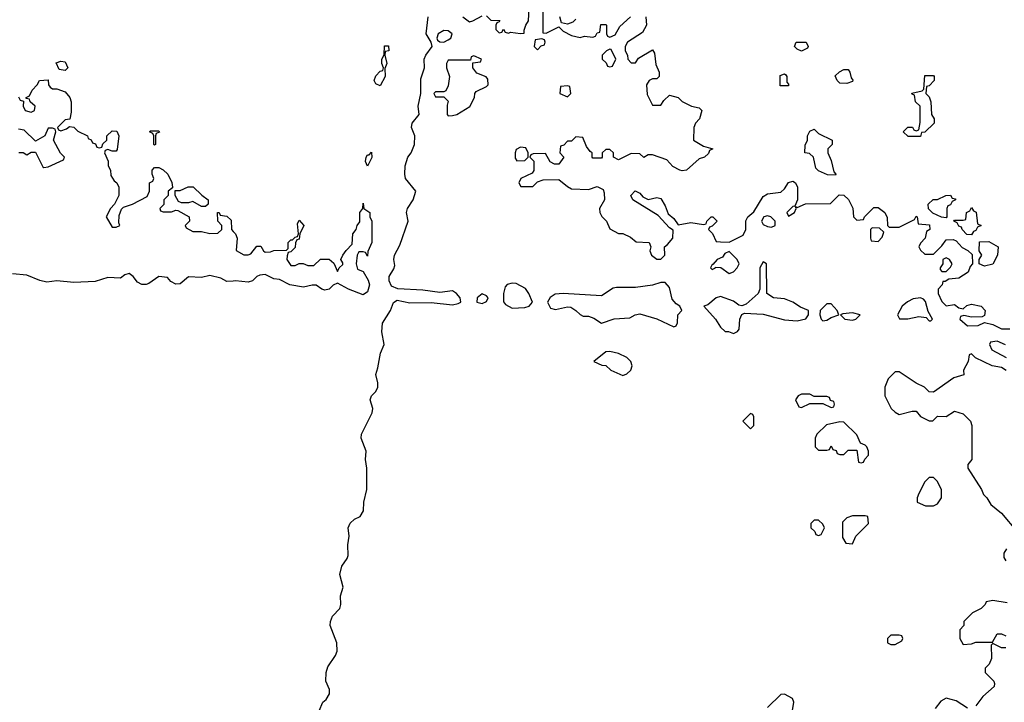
# Model space of a CAD drawing. Header units: inches. Extents: x 2701323 to 2964515, y 494916 to 722124.
# Tile 173 of 256: x 2748996 to 2753624, y 712130 to 715336. Entities that reach past the tile are written whole.
import ezdxf

# ---------------------------------------------------------------- set-up
doc = ezdxf.new("R2010")
doc.units = ezdxf.units.IN
doc.header["$MEASUREMENT"] = 0
doc.layers.add('C7741', color=7, linetype='Continuous')
doc.layers.add('C7751', color=7, linetype='Continuous')

msp = doc.modelspace()

# ---------------------------------------------------------------- linework, layer by layer
at = {"layer": 'C7741', "color": 2, "elevation": 14}
for points in [[(2749210, 715098), (2749182, 715102), (2749167.3, 715132.7), (2749190, 715142), (2749210, 715138), (2749222, 715110)], [(2749630, 714746), (2749626, 714750), (2749626, 714790), (2749622, 714802), (2749606, 714810), (2749610, 714814), (2749650, 714814), (2749652.7, 714807.3), (2749638, 714802), (2749634, 714790), (2749634, 714750)], [(2749850, 714458), (2749810, 714482), (2749790, 714475.3), (2749756.4, 714476.4), (2749742, 714482), (2749726, 714510), (2749726, 714534), (2749750, 714534), (2749788.4, 714551.6), (2749811.6, 714551.6), (2749851.6, 714511.6), (2749882, 714490), (2749882, 714470), (2749870, 714458)]]:
    msp.add_lwpolyline(points, close=True, dxfattribs=at)
for points in [[(2748990, 714974), (2748998, 714958), (2749014, 714954), (2749012, 714930), (2749022, 714910), (2749050, 714902), (2749066, 714910), (2749068, 714930), (2749046, 714950), (2749042, 714962), (2749026, 714966), (2749026, 714970), (2749042, 714978), (2749054.6, 715005.4), (2749078, 715030), (2749088.9, 715051.1), (2749130, 715054), (2749132, 715030), (2749139.6, 715019.6), (2749150, 715012), (2749171.1, 715011.1), (2749210, 714998), (2749231.3, 714970), (2749238, 714950), (2749238, 714902), (2749231.6, 714868.4), (2749210, 714866), (2749174, 714830), (2749178, 714818), (2749190, 714814), (2749216.4, 714823.6), (2749230, 714834), (2749250, 714832), (2749270, 714812), (2749314, 714790), (2749318, 714778), (2749332, 714772), (2749338, 714758), (2749352.7, 714752.7), (2749358, 714738), (2749370, 714734), (2749382, 714738), (2749387.3, 714752.7), (2749406, 714770), (2749406, 714790), (2749430, 714814), (2749452.7, 714812.7), (2749462, 714790), (2749454.4, 714725.6), (2749450, 714718), (2749430, 714718), (2749410, 714726), (2749398, 714722), (2749394, 714710), (2749411.6, 714671.6), (2749412, 714650), (2749422, 714630), (2749423.6, 714603.6), (2749439.6, 714579.6), (2749452, 714570), (2749462, 714550), (2749462, 714510), (2749442, 714470), (2749422, 714450), (2749402, 714410), (2749430, 714362), (2749450, 714362), (2749466, 714370), (2749462, 714382), (2749463.1, 714416.9), (2749474.6, 714445.4), (2749484, 714456), (2749526, 714470), (2749594.6, 714505.4), (2749606, 714530), (2749606, 714570), (2749622, 714578), (2749626, 714590), (2749618, 714610), (2749618, 714630), (2749630, 714642), (2749650, 714642), (2749670.9, 714630.9), (2749692, 714610), (2749711.6, 714571.6), (2749714, 714550), (2749714, 714546), (2749694, 714530), (2749694, 714510), (2749674, 714490), (2749672.7, 714467.3), (2749654, 714450), (2749658, 714438), (2749670, 714434), (2749710, 714434), (2749730, 714442), (2749739.6, 714439.6), (2749792, 714410), (2749794, 714390), (2749774, 714370), (2749778, 714358), (2749810, 714342), (2749850, 714342), (2749890, 714332), (2749927.3, 714332.7), (2749946, 714350), (2749946, 714370), (2749928, 714390), (2749926, 714430), (2749934, 714430), (2749938, 714418), (2749970, 714414), (2749990, 714394), (2749992, 714350), (2750000, 714341.9)], [(2748992.7, 714712.7), (2749011.6, 714711.6), (2749030, 714702), (2749050, 714714), (2749070, 714714), (2749105.4, 714645.4), (2749110, 714642), (2749130, 714644.7), (2749202, 714678), (2749206, 714690), (2749188.4, 714708.4), (2749155.3, 714770), (2749166, 714810), (2749162, 714822), (2749150, 714826), (2749130, 714826), (2749114, 714790), (2749070, 714766), (2749016.4, 714816.4), (2748990, 714822)], [(2750000, 714108.5), (2749970, 714106), (2749942, 714122), (2749890, 714134), (2749850, 714125.2), (2749790, 714129), (2749750, 714095.1), (2749730, 714094.5), (2749706.3, 714106.3), (2749690, 714125.2), (2749650.7, 714129.3), (2749602.4, 714097.6), (2749590, 714092), (2749570, 714092), (2749550, 714102.7), (2749530, 714129.2), (2749510, 714144), (2749490, 714137.2), (2749470, 714122.7), (2749410, 714124.5), (2749350, 714106.6), (2749250, 714102), (2749170, 714109.6), (2749123.3, 714103.3), (2749091.3, 714111.3), (2749030, 714136.2), (2748962.5, 714142.5)]]:
    msp.add_lwpolyline(points, dxfattribs=at)
at = {"layer": 'C7751', "color": 2, "elevation": 14}
for points in [[(2751190, 715354), (2751210, 715334), (2751252.7, 715332.7), (2751250, 715326), (2751238, 715322), (2751234, 715310), (2751234, 715290), (2751250, 715274), (2751262, 715278), (2751270, 715292), (2751278, 715278), (2751292.7, 715272.7), (2751303.1, 715276.9), (2751350, 715271.3), (2751367.3, 715272.7), (2751367.3, 715287.3), (2751375.3, 715310), (2751388, 715330), (2751390, 715392)], [(2751454, 715374), (2751454, 715274), (2751470, 715272), (2751530, 715302), (2751550, 715282), (2751590, 715262), (2751630, 715252), (2751650, 715258), (2751690, 715254), (2751702, 715258), (2751710, 715274), (2751722, 715278), (2751727.3, 715312.7), (2751750, 715314), (2751754, 715310), (2751754, 715270), (2751758, 715258), (2751770, 715254), (2751794.6, 715265.4), (2751816.4, 715303.6), (2751866, 715350)], [(2750403.7, 712090), (2750421.2, 712130), (2750436.6, 712143.4), (2750452, 712170), (2750452, 712190), (2750435.1, 712230), (2750436.3, 712270), (2750443.9, 712296.1), (2750480.7, 712350), (2750487.8, 712370), (2750486, 712410), (2750455.4, 712490), (2750456.9, 712510), (2750465.5, 712534.5), (2750500.7, 712570), (2750506, 712590), (2750504.2, 712630), (2750517, 712670), (2750501.1, 712730), (2750509.7, 712770), (2750535.4, 712804.6), (2750540.5, 712819.5), (2750538.4, 712870), (2750545.1, 712910), (2750539.6, 712950), (2750548.6, 712971.4), (2750569.8, 712990.2), (2750596.9, 713003.1), (2750612.3, 713030), (2750612.7, 713070), (2750627, 713130), (2750627, 713230), (2750622, 713270), (2750625.1, 713310), (2750601.3, 713370), (2750602.4, 713390), (2750652.3, 713490), (2750655.1, 713510), (2750642.9, 713550), (2750649.6, 713570), (2750669.5, 713590), (2750679.5, 713610), (2750679.5, 713630), (2750669.6, 713670), (2750679.7, 713700.3), (2750692, 713770), (2750709.6, 713810), (2750697.6, 713870), (2750700.5, 713910), (2750739.5, 713970), (2750752.7, 714007.3), (2750770, 714018.8), (2750830, 714005.5), (2750930, 714008), (2751030, 713997.3), (2751057.5, 714002.5), (2751068.7, 714010), (2751066, 714030), (2751049.2, 714050), (2751030, 714062), (2750970, 714054), (2750890, 714065.1), (2750772.7, 714072.7), (2750743.7, 714083.7), (2750733.2, 714110), (2750733.2, 714130), (2750754.5, 714165.5), (2750758.4, 714181.6), (2750755.1, 714210), (2750758, 714230), (2750782.5, 714277.5), (2750821.2, 714390), (2750813.2, 714430), (2750819.3, 714450), (2750846, 714490), (2750857.2, 714530), (2750809.6, 714590), (2750805.6, 714610), (2750807.3, 714650), (2750819.5, 714690), (2750836.2, 714710), (2750852.3, 714750), (2750853.2, 714790), (2750837, 714830), (2750840.7, 714850), (2750873.2, 714890), (2750868, 714930), (2750882, 714990), (2750882, 715058), (2750899.3, 715110), (2750897, 715150), (2750904.5, 715170), (2750934, 715210), (2750929.2, 715230), (2750907, 715270), (2750915.6, 715350)], [(2751078, 715350), (2751110, 715326), (2751126, 715330), (2751170, 715354)], [(2751938, 715350), (2751942, 715310), (2751923.6, 715276.4), (2751852, 715230), (2751842, 715210), (2751842, 715190), (2751852, 715170), (2751854, 715150), (2751870, 715134), (2751890, 715134), (2751904, 715156), (2751970, 715194), (2751979.6, 715179.6), (2751985.4, 715125.4), (2752002, 715090), (2752002, 715070), (2751990, 715058), (2751970, 715058), (2751954, 715050), (2751942, 715030), (2751945.4, 714985.4), (2751970, 714934), (2752010, 714934), (2752023.1, 714956.9), (2752050, 714982), (2752090, 714971.3), (2752110, 714952), (2752154, 714930), (2752190, 714922), (2752202, 714910), (2752191, 714870), (2752172, 714850), (2752164.7, 714830), (2752162, 714770), (2752210, 714742), (2752254, 714730), (2752238, 714722), (2752232.7, 714707.3), (2752214, 714690), (2752190, 714682), (2752130.6, 714629.4), (2752110, 714626), (2752098, 714630), (2752066.3, 714646.3), (2752038, 714678), (2751970, 714702), (2751950, 714702), (2751928.7, 714688.7), (2751910, 714706), (2751870, 714708), (2751810, 714678), (2751786, 714690), (2751786, 714710), (2751770, 714726), (2751750, 714726), (2751734, 714710), (2751734, 714690), (2751730, 714686), (2751690, 714686), (2751686, 714690), (2751686, 714710), (2751676.4, 714716.4), (2751660.2, 714740.2), (2751642, 714782), (2751610, 714786), (2751590, 714766), (2751570, 714766), (2751552.7, 714747.3), (2751538, 714742), (2751534, 714710), (2751554, 714690), (2751530, 714658), (2751510, 714658), (2751489.1, 714669.1), (2751467.3, 714707.3), (2751410, 714706), (2751398, 714702), (2751394, 714690), (2751412, 714672), (2751411.6, 714628.4), (2751404.7, 714615.3), (2751352, 714590), (2751342, 714570), (2751352, 714552), (2751407.3, 714552.7), (2751430, 714574), (2751456.4, 714583.6), (2751530, 714584.7), (2751570, 714552), (2751590, 714542), (2751670, 714538), (2751710, 714552), (2751738, 714538), (2751743.6, 714523.6), (2751744.7, 714490), (2751721, 714450), (2751722, 714430), (2751731.6, 714411.6), (2751754, 714390), (2751770, 714354), (2751810, 714332), (2751830, 714332), (2751866, 714314), (2751892.7, 714292.7), (2751954, 714290), (2751962, 714270), (2751958, 714250), (2751964.7, 714230), (2751990, 714212), (2752010, 714212), (2752028, 714230), (2752026, 714270), (2752040.4, 714279.6), (2752066, 714310), (2752067.3, 714347.3), (2752050, 714358), (2751996, 714416), (2751878, 714490), (2751868, 714510), (2751888.4, 714531.6), (2751910, 714522), (2751924.7, 714504.7), (2751950, 714491.3), (2751990, 714501), (2752010, 714496), (2752030, 714462), (2752043.5, 714423.5), (2752070, 714402), (2752090, 714372), (2752150, 714382.8), (2752210, 714374), (2752222, 714378), (2752226, 714390), (2752246, 714410), (2752254, 714410), (2752274, 714390), (2752250, 714366), (2752238, 714362), (2752234, 714350), (2752251.6, 714331.6), (2752270, 714294), (2752290, 714292), (2752330, 714291.3), (2752396.5, 714323.5), (2752408.7, 714350), (2752408.7, 714391.3), (2752418, 714410), (2752446, 714434), (2752490, 714506), (2752510, 714518.8), (2752573.6, 714526.4), (2752590, 714542), (2752610, 714572), (2752630, 714578), (2752642, 714570), (2752651.3, 714550), (2752652, 714490), (2752639.6, 714460.4), (2752630, 714458), (2752602, 714430), (2752610, 714414), (2752638, 714430), (2752646, 714450), (2752642, 714458), (2752650, 714454), (2752688.7, 714471.3), (2752807.3, 714472.7), (2752847.3, 714512.7), (2752870, 714512), (2752891.6, 714491.6), (2752911.6, 714451.6), (2752914, 714410), (2752930, 714394), (2752962, 714398), (2752966, 714410), (2753010, 714454), (2753030, 714454), (2753062, 714430), (2753072.7, 714407.3), (2753074, 714370), (2753082, 714362), (2753130, 714362), (2753202, 714398), (2753210, 714414), (2753214, 714410), (2753218, 714378), (2753272.7, 714372.7), (2753274, 714350), (2753258, 714342), (2753252, 714310), (2753230, 714286), (2753222, 714270), (2753230, 714254), (2753250, 714234), (2753290, 714234), (2753330, 714274), (2753350, 714302), (2753383.6, 714303.6), (2753396.9, 714296.9), (2753425.4, 714265.4), (2753452, 714252), (2753472.7, 714232.7), (2753474, 714190), (2753463.6, 714176.4), (2753454, 714150), (2753410, 714122), (2753362, 714118), (2753346, 714106), (2753334, 714106), (2753332, 714090), (2753312, 714070), (2753312, 714050), (2753330, 714012), (2753350, 713992), (2753390, 713998), (2753410, 713982), (2753430, 713978), (2753446.8, 713993.2), (2753470, 714000.5), (2753514.8, 713990), (2753533, 713970), (2753530, 713946), (2753519.8, 713940.2), (2753470, 713939), (2753434, 713946), (2753418, 713942), (2753414, 713930), (2753450, 713898), (2753500.4, 713899.6), (2753530, 713914), (2753570, 713904.7), (2753610, 713884.7), (2753650, 713884.7)], [(2751610, 715338), (2751595.3, 715324.7), (2751570, 715315.3), (2751542, 715322), (2751535.3, 715350)], [(2750000, 714341.9), (2750010.9, 714330.9), (2750018, 714310), (2750012.7, 714252.7), (2750050, 714231), (2750070, 714231.3), (2750083.1, 714236.9), (2750110, 714272), (2750130, 714272), (2750142, 714250), (2750150, 714244.7), (2750174.6, 714245.4), (2750190, 714252), (2750250, 714254), (2750258, 714262), (2750258, 714290), (2750270, 714302), (2750278, 714302), (2750290, 714314), (2750302, 714318), (2750306, 714330), (2750302, 714378), (2750310, 714394), (2750331.3, 714370), (2750312, 714330), (2750310, 714306), (2750298, 714302), (2750292, 714288), (2750290, 714266), (2750270, 714246), (2750258, 714242), (2750252.7, 714227.3), (2750252, 714210), (2750266.4, 714186.4), (2750270, 714182), (2750290, 714182), (2750308.9, 714191.1), (2750328.9, 714191.1), (2750350, 714182), (2750378, 714182), (2750409.3, 714210.7), (2750450, 714212), (2750472, 714192), (2750490, 714154), (2750498, 714170), (2750514, 714186), (2750514.6, 714194.6), (2750506, 714210), (2750515.3, 714230), (2750530, 714252), (2750559, 714281), (2750562, 714330), (2750578, 714350), (2750582, 714370), (2750594, 714386), (2750595.3, 714430), (2750608, 714450), (2750610, 714474), (2750614, 714450), (2750642, 714430), (2750642, 714410), (2750651, 714390), (2750651.3, 714350), (2750651, 714290), (2750632.7, 714247.3), (2750630, 714226), (2750622, 714242), (2750610, 714246), (2750590, 714246), (2750582, 714230), (2750578, 714190), (2750583.6, 714163.6), (2750610, 714154), (2750633.2, 714113.2), (2750640.5, 714090), (2750630, 714057.2), (2750610, 714044.5), (2750542, 714070), (2750490, 714099), (2750470, 714089.2), (2750450.3, 714069.7), (2750430, 714065.1), (2750415.3, 714070), (2750390, 714089.2), (2750370, 714089.3), (2750330, 714079.3), (2750266, 714090), (2750216.4, 714116.4), (2750190, 714119), (2750150, 714139), (2750124, 714136), (2750110.7, 714129.3), (2750090, 714109), (2750070, 714102.7), (2750010, 714109.3), (2750000, 714108.5)], [(2753628.4, 713808.4), (2753590, 713826), (2753558, 713822), (2753554, 713810), (2753565.4, 713785.4), (2753632, 713750)], [(2753631.6, 713688.4), (2753610, 713702), (2753566, 713710), (2753488, 713748), (2753470, 713766), (2753458, 713762), (2753454, 713730), (2753432, 713690), (2753432.7, 713667.3), (2753386.4, 713653.6), (2753290, 713586), (2753270, 713588), (2753248, 713610), (2753210, 713628.7), (2753130, 713682), (2753110, 713682), (2753078, 713650), (2753062, 713610), (2753062, 713570), (2753092, 713510), (2753110, 713492), (2753130, 713482), (2753190, 713498), (2753210, 713498), (2753230, 713472), (2753270, 713452), (2753287.3, 713452.7), (2753310, 713474), (2753350, 713472), (2753390, 713498), (2753430, 713484.7), (2753464.7, 713450), (2753471.3, 713430), (2753471, 713270), (2753452.7, 713247.3), (2753452, 713230), (2753516, 713130), (2753526.4, 713106.4), (2753542, 713090), (2753559.6, 713059.6), (2753610, 713018), (2753684.7, 712930)], [(2753634, 712850), (2753622, 712830), (2753622, 712810), (2753630, 712794)], [(2753636.4, 712596.4), (2753570, 712608), (2753538, 712602), (2753534, 712590), (2753514, 712570), (2753474, 712550), (2753434, 712510), (2753434, 712490), (2753414, 712470), (2753414, 712430), (2753430, 712402), (2753470, 712404.7), (2753490, 712412), (2753567.3, 712412.7), (2753590, 712452), (2753610, 712452), (2753630, 712442)], [(2753630, 712386), (2753610, 712386), (2753570, 712406), (2753562, 712398), (2753563.6, 712336.4), (2753551.6, 712308.4), (2753534, 712290), (2753534, 712270), (2753574, 712230), (2753578, 712218), (2753575.3, 712204.7), (2753523.1, 712156.9), (2753490, 712114)], [(2752628.4, 712091.6), (2752634, 712130), (2752628.4, 712148.4), (2752590, 712168), (2752572.7, 712167.3), (2752510, 712106)], [(2753450, 712102), (2753396.5, 712136.5), (2753350, 712148.7), (2753325.2, 712134.8), (2753298.5, 712101.5)]]:
    msp.add_lwpolyline(points, dxfattribs=at)
for points in [[(2750990, 715286), (2750962.8, 715270), (2750956, 715250), (2750959.6, 715239.6), (2750970, 715231.3), (2750990, 715231), (2751010, 715241), (2751022, 715250), (2751028.7, 715270), (2751010, 715284)], [(2751450, 715246), (2751418, 715242), (2751414, 715210), (2751430, 715194), (2751447.3, 715212.7), (2751462, 715218), (2751466, 715230), (2751462, 715242)], [(2752670, 715188), (2752650, 715198), (2752638, 715210), (2752646, 715230), (2752692, 715230), (2752702, 715210), (2752698, 715202)], [(2750690, 715026), (2750670, 715035.3), (2750662.7, 715050), (2750670, 715072), (2750690, 715094), (2750702, 715098), (2750706, 715110), (2750698, 715130), (2750698, 715150), (2750708.4, 715171.6), (2750710, 715214), (2750730, 715214), (2750730.8, 715189.2), (2750714, 715186), (2750712, 715170), (2750722, 715130), (2750712.7, 715107.3), (2750714, 715070)], [(2751770, 715198), (2751754, 715190), (2751734, 715170), (2751734, 715150), (2751752.7, 715132.7), (2751758, 715118), (2751770, 715114), (2751782, 715118), (2751798, 715150), (2751775.3, 715195.3)], [(2751130, 715166), (2751118, 715162), (2751114, 715146), (2751010, 715146), (2751002, 715130), (2751002, 715110), (2751016, 715070), (2751010, 715026), (2750998, 715002), (2750990, 714998), (2750950, 714998), (2750942, 714990), (2750950, 714974), (2750990, 714974), (2751010, 714954), (2751004.7, 714935.3), (2751004.7, 714890), (2751010, 714884.7), (2751030, 714886), (2751050, 714891.3), (2751112.3, 714927.7), (2751134, 714970), (2751135.3, 714990), (2751141.2, 714998.8), (2751190, 715022), (2751198, 715030), (2751196.4, 715056.4), (2751188.4, 715068.4), (2751144.7, 715084.7), (2751126, 715110), (2751126, 715134), (2751162, 715138), (2751166, 715150)], [(2752883.6, 715036.4), (2752850, 715038), (2752838, 715050), (2752828, 715072), (2752848.4, 715091.6), (2752870, 715102), (2752890, 715102), (2752898, 715090), (2752903.6, 715063.6), (2752911.6, 715051.6), (2752910, 715046)], [(2752570, 715026), (2752570, 715074), (2752590, 715082), (2752596.9, 715076.9), (2752602, 715070), (2752602, 715042), (2752610, 715034), (2752610, 715026)], [(2753172, 714788), (2753148, 714810), (2753170, 714832), (2753192, 714832), (2753198, 714818), (2753210, 714814), (2753222, 714818), (2753227.3, 714852.7), (2753228, 714930), (2753206, 714950), (2753202, 714982), (2753190, 714986), (2753188.4, 714991.6), (2753238, 715002), (2753246, 715010), (2753250, 715074), (2753290, 715074), (2753294, 715070), (2753294, 715050), (2753270, 715026), (2753258, 715022), (2753254, 714990), (2753270, 714974), (2753278, 714950), (2753282, 714890), (2753294, 714870), (2753294, 714850), (2753250, 714808), (2753234, 714806), (2753230, 714788)], [(2751570, 715026), (2751538, 715022), (2751534, 714990), (2751570, 714974), (2751586, 714990), (2751582, 715022)], [(2752830, 714606), (2752792, 714608), (2752750, 714626), (2752738, 714638), (2752726, 714690), (2752707.3, 714707.3), (2752686, 714710), (2752687.3, 714747.3), (2752698, 714770), (2752698, 714790), (2752710, 714812), (2752730, 714822), (2752750, 714802), (2752814, 714770), (2752814, 714750), (2752794, 714730), (2752794, 714710), (2752810, 714674), (2752822, 714622), (2752832, 714610)], [(2751350, 714738), (2751330, 714726), (2751324.7, 714710), (2751325.4, 714685.4), (2751332.7, 714672.7), (2751370, 714674), (2751386, 714690), (2751386, 714710), (2751374.6, 714734.6)], [(2750630, 714648), (2750622, 714670), (2750624, 714690), (2750630, 714702), (2750638, 714702), (2750650, 714714), (2750651.1, 714688.9)], [(2753350, 714406), (2753328.4, 714408.4), (2753287.3, 714427.3), (2753267.3, 714447.3), (2753266, 714470), (2753288.9, 714491.1), (2753310, 714492), (2753348.9, 714511.1), (2753371.3, 714511.3), (2753378, 714498), (2753394, 714494), (2753394, 714490), (2753378, 714482), (2753370, 714466), (2753358, 714462), (2753354, 714450), (2753354, 714410)], [(2753470, 714326), (2753447.3, 714327.3), (2753426, 714350), (2753422, 714362), (2753410, 714366), (2753402, 714382), (2753386, 714390), (2753390, 714394), (2753430, 714394), (2753442, 714398), (2753446, 714430), (2753462, 714438), (2753470, 714454), (2753478, 714438), (2753491.6, 714431.6), (2753498, 714378), (2753514, 714370), (2753498, 714362), (2753490, 714346), (2753478, 714342)], [(2752510, 714415.3), (2752494, 714410), (2752482, 714390), (2752490, 714374), (2752510, 714364.7), (2752530, 714362), (2752546, 714370), (2752546, 714390), (2752526, 714410)], [(2753002, 714358), (2752994, 714350), (2752994, 714310), (2752998, 714298), (2753030, 714294), (2753050, 714314), (2753058, 714338), (2753036.4, 714356.4)], [(2753530, 714178), (2753506, 714190), (2753506, 714210), (2753518, 714230), (2753506, 714250), (2753507.3, 714292.7), (2753550, 714294), (2753594, 714270), (2753592, 714230), (2753570, 714188)], [(2752330, 714248), (2752310, 714238), (2752298.8, 714221.2), (2752274, 714210), (2752254, 714186), (2752250, 714186), (2752242, 714170), (2752250, 714162), (2752266, 714170), (2752266, 714174), (2752291.6, 714171.6), (2752330, 714144.7), (2752350, 714152), (2752368, 714170), (2752378, 714190), (2752368, 714210)], [(2753350, 714218), (2753334, 714210), (2753334, 714190), (2753322, 714170), (2753322, 714162), (2753330, 714154), (2753350, 714154), (2753370, 714174), (2753378, 714190), (2753366, 714210)], [(2752490, 714198), (2752474, 714170), (2752474, 714070), (2752466, 714050), (2752410, 713999.3), (2752390, 713992.7), (2752375.5, 713995.5), (2752350, 714014), (2752290, 714035.3), (2752270, 714029.2), (2752230, 713997.2), (2752212, 713990), (2752266.8, 713930), (2752290, 713892), (2752312, 713872), (2752328, 713872), (2752350, 713862), (2752370, 713872), (2752377.2, 713882.8), (2752381.2, 713930), (2752390, 713951.3), (2752402.7, 713957.3), (2752490, 713952.7), (2752590, 713926), (2752650, 713921), (2752690, 713931.3), (2752704, 713950), (2752704, 713970), (2752665.6, 713985.6), (2752629.5, 714009.5), (2752590, 714025.2), (2752538, 714030), (2752508, 714050), (2752506, 714190)], [(2751310, 714098.9), (2751287.3, 714092.7), (2751278.3, 714081.7), (2751270.3, 714050), (2751270.5, 714010.5), (2751278.5, 713998.5), (2751310, 713980.7), (2751370, 713984.9), (2751390, 713990.8), (2751406, 714010), (2751389.6, 714050), (2751373.3, 714073.3), (2751330, 714096.3)], [(2752030, 714102), (2752010, 714102), (2751970.7, 714089.3), (2751890, 714078), (2751801.6, 714078.4), (2751785.5, 714074.5), (2751730, 714039.3), (2751550, 714049.5), (2751512.8, 714047.2), (2751488.4, 714031.6), (2751477.3, 714010), (2751490, 713981), (2751514.8, 713974.8), (2751570, 713988), (2751585.5, 713985.5), (2751610.4, 713970.4), (2751630, 713950.8), (2751644, 713944), (2751670, 713942.8), (2751694.4, 713934.4), (2751730, 713911.3), (2751789.3, 713930.7), (2751864, 713936), (2751888, 713950), (2751910, 713954), (2751990, 713931.3), (2752070, 713894), (2752082, 713898), (2752087.3, 713912.7), (2752089, 713950), (2752108, 713970), (2752098, 713990), (2752081.2, 714001.2), (2752063, 714023), (2752050, 714078)], [(2751170, 714049), (2751146.8, 714030), (2751144.7, 714010), (2751170, 714002.8), (2751190, 714012), (2751197.2, 714030), (2751190, 714039)], [(2753230, 714029.3), (2753194.6, 714025.4), (2753168.6, 714011.4), (2753144, 713990), (2753121, 713950), (2753131.3, 713931.3), (2753170, 713930.8), (2753221.4, 713941.4), (2753256.9, 713936.9), (2753270, 713922), (2753278, 713922), (2753286, 713930), (2753265.6, 713965.6), (2753252.5, 714012.5), (2753243.2, 714023.2)], [(2752810, 714002), (2752790, 714002), (2752758.8, 713970), (2752756, 713950), (2752762, 713930), (2752770, 713922), (2752790, 713924.7), (2752810, 713938), (2752846, 713950), (2752838, 713970)], [(2752910, 713959), (2752864.7, 713955.3), (2752854, 713950), (2752874, 713930), (2752910, 713924.7), (2752926, 713930), (2752946, 713950)], [(2751770, 713778), (2751750, 713775.3), (2751694, 713730), (2751732.7, 713712.7), (2751750, 713712), (2751774, 713690), (2751830, 713664.7), (2751850, 713672), (2751868, 713690), (2751874, 713710), (2751868.7, 713730), (2751850, 713748.7), (2751810, 713768.7)], [(2752710, 713578), (2752670, 713578), (2752654, 713570), (2752642, 713550), (2752658, 713518), (2752670, 713514), (2752710, 713534), (2752770, 713534), (2752810, 713514), (2752822, 713518), (2752826, 713530), (2752822, 713542), (2752807.3, 713547.3), (2752802, 713562), (2752790, 713566), (2752730, 713566)], [(2752430, 713486), (2752394, 713450), (2752430, 713414), (2752446, 713430), (2752446, 713470), (2752442, 713482)], [(2752850, 713448), (2752787.1, 713432.9), (2752742, 713390), (2752734, 713370), (2752734, 713330), (2752750, 713314), (2752790, 713314), (2752802, 713318), (2752810, 713334), (2752818, 713318), (2752832.7, 713312.7), (2752838, 713298), (2752850, 713294), (2752870, 713294), (2752890, 713314), (2752930, 713314), (2752938, 713258), (2752950, 713254), (2752962, 713258), (2752967.3, 713272.7), (2752986, 713290), (2752986, 713310), (2752978, 713330), (2752970, 713338), (2752947.3, 713347.3), (2752930, 713386), (2752870, 713446)], [(2753290, 713186), (2753270, 713186), (2753250, 713166), (2753222, 713110), (2753214, 713090), (2753214, 713070), (2753252.7, 713052.7), (2753290, 713052), (2753310, 713062), (2753328, 713090), (2753328, 713130), (2753308.4, 713168.4)], [(2752970, 713006), (2752910, 713006), (2752883.6, 712996.4), (2752863.6, 712976.4), (2752863.6, 712903.6), (2752878, 712878), (2752910, 712874), (2752926, 712910), (2752986, 712970), (2752982, 713002)], [(2752750, 712986), (2752730, 712986), (2752714, 712970), (2752714, 712950), (2752732.7, 712932.7), (2752738, 712918), (2752750, 712914), (2752762, 712918), (2752778, 712950), (2752770, 712966)], [(2753130, 712446), (2753090, 712446), (2753074, 712430), (2753074, 712410), (2753090, 712402), (2753110, 712402), (2753142, 712418), (2753146, 712430), (2753142, 712442)]]:
    msp.add_lwpolyline(points, close=True, dxfattribs=at)

doc.saveas('drawing.dxf')
